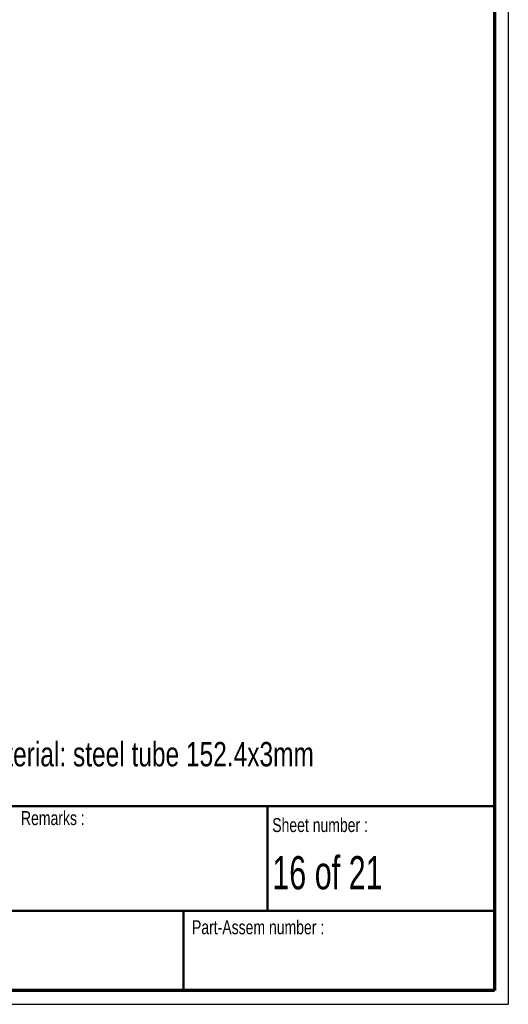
# Paper-space layout 'MA-KB-Support 3500' of a CAD drawing. Header units: millimetres. Extents: x 7 to 203, y 7 to 289.
# Tile 3 of 4: x 133 to 203, y 7 to 148. Entities that reach past the tile are written whole.
import ezdxf

# ---------------------------------------------------------------- set-up
doc = ezdxf.new("R2010")
doc.units = ezdxf.units.MM
for name, color, linetype in [('LAYER1', 7, 'Continuous'), ('LAYER2', 7, 'Continuous'), ('LOGO', 7, 'Continuous')]:
    doc.layers.add(name, color=color, linetype=linetype)
doc.styles.add('SLDTEXTSTYLE1', font='TXT', dxfattribs={"width": 0.75})
doc.styles.add('SLDTEXTSTYLE12', font='TXT', dxfattribs={"width": 0.6875})

psp = doc.layouts.new('MA-KB-Support 3500')

# ---------------------------------------------------------------- linework, layer by layer
at = {"layer": 'LAYER1', "lineweight": 50}
for p, q in [((8.85193, 35.78391), (201.35193, 35.78391)), ((168.84905, 20.78391), (168.84905, 35.78391)), ((8.85193, 20.78391), (201.35193, 20.78391)), ((156.81057, 9.38997), (156.81057, 20.78391))]:
    psp.add_line(p, q, dxfattribs=at)
at = {"layer": 'LAYER2', "lineweight": 70}
for p, q in [((201.35193, 287.70219), (201.35193, 9.38997)), ((201.35193, 9.38997), (8.85193, 9.38997))]:
    psp.add_line(p, q, dxfattribs=at)
at = {"layer": 'LOGO'}
for p in [(203.35304, 289.01784), (6.85193, 7.38997)]:
    psp.add_line(p, (203.35304, 7.38997), dxfattribs=at)

# ---------------------------------------------------------------- texts
at = {"layer": 'LAYER1', "char_height": 2, "attachment_point": 1, "style": 'SLDTEXTSTYLE1'}
for s, insert in [('Remarks :', (133.4949, 35.07268)), ('Sheet number :', (169.5145, 34.0759)), ('Part-Assem number :', (158.00942, 19.42931))]:
    psp.add_mtext(s, dxfattribs=dict(at, insert=insert))
at = {"layer": 'LOGO', "attachment_point": 1}
for s, insert, char_height, style in [('Material: steel tube 152.4x3mm', (126.51397, 44.98639), 3.5, 'SLDTEXTSTYLE1'), ('16 of 21', (169.5145, 28.63059), 4.7625, 'SLDTEXTSTYLE12')]:
    psp.add_mtext(s, dxfattribs=dict(at, insert=insert, char_height=char_height, style=style))

doc.saveas('drawing.dxf')
